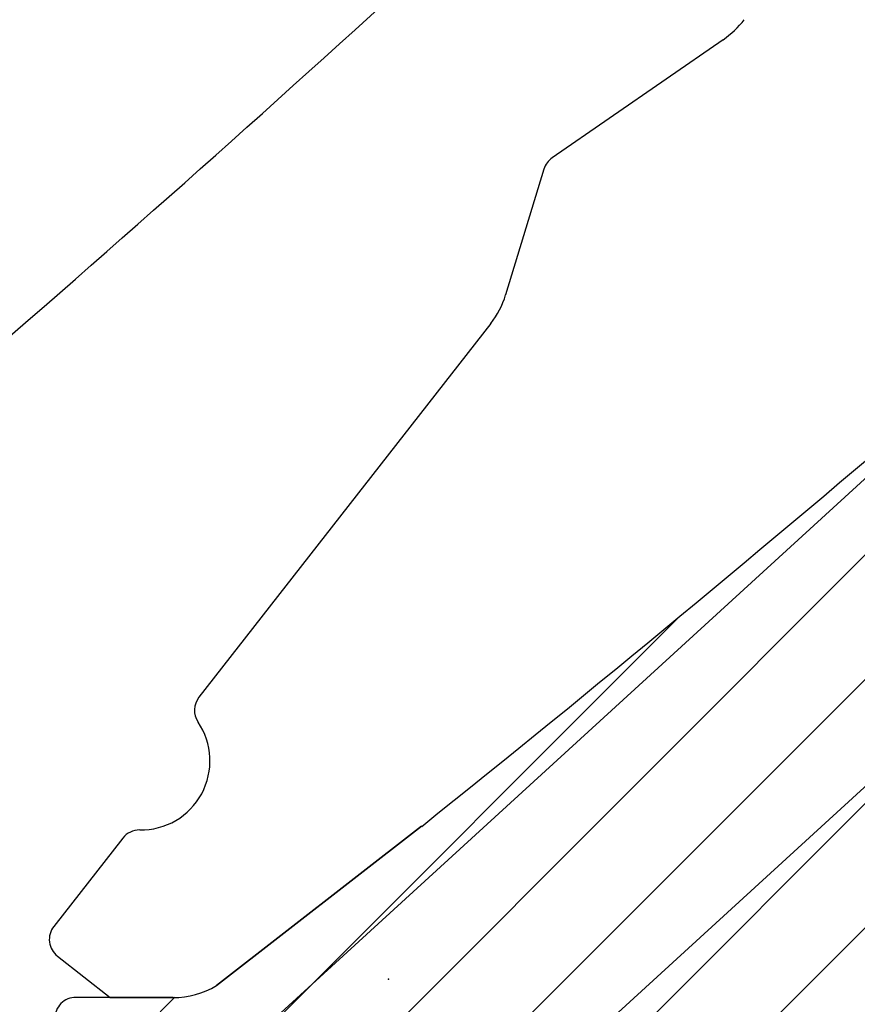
# Model space of a CAD drawing. Header units: inches. Extents: x 0.1 to 87.3, y 0.1 to 33.9.
# Tile 94 of 174: x 37 to 38.2, y 20.8 to 22.2. Entities that reach past the tile are written whole.
import ezdxf

# ---------------------------------------------------------------- set-up
doc = ezdxf.new("R2010")
doc.units = ezdxf.units.IN
doc.header["$MEASUREMENT"] = 0
doc.header["$PDSIZE"] = -1
doc.layers.add('DIMENSIONS', color=171, linetype='Continuous')
doc.styles.add('SLDTEXTSTYLE0', font='TXT', dxfattribs={"width": 0.75})
doc.dimstyles.new('SLDDIMSTYLE6', dxfattribs={"dimtxt": 0.125, "dimasz": 0.13, "dimexe": 0, "dimexo": 0.0625, "dimgap": 0.03125, "dimtad": 0, "dimtih": 1, "dimtoh": 1, "dimdec": 4, "dimrnd": 1e-09, "dimzin": 12, "dimdsep": 46, "dimtxsty": 'SLDTEXTSTYLE0', "dimsah": 1, "dimcen": 0.09, "dimadec": 0, "dimazin": 3, "dimtfac": 1, "dimtdec": 4, "dimtofl": 0, "dimtmove": 0, "dimatfit": 3, "dimfxl": 1, "dimfrac": 2, "dimtolj": 1, "dimtzin": 12, "dimarcsym": 0})
doc.dimstyles.new('SLDDIMSTYLE7', dxfattribs={"dimtxt": 0.125, "dimasz": 0.13, "dimexe": 0, "dimexo": 0.0625, "dimgap": 0.03125, "dimtad": 0, "dimtih": 1, "dimtoh": 1, "dimdec": 1, "dimrnd": 1e-09, "dimzin": 12, "dimdsep": 46, "dimtxsty": 'SLDTEXTSTYLE0', "dimsah": 1, "dimcen": 0.09, "dimadec": 0, "dimazin": 3, "dimtfac": 1, "dimtdec": 1, "dimtofl": 0, "dimtmove": 0, "dimatfit": 3, "dimfxl": 1, "dimfrac": 2, "dimtolj": 1, "dimtzin": 12, "dimarcsym": 0})

# ---------------------------------------------------------------- blocks, each defined once
blk = doc.blocks.new('SW_HATCH_4')
at = {"color": 0, "linetype": 'Continuous', "lineweight": 18}
for p, q in [((0.5843, -1.0067), (-1.7882, -3.3792)), ((0.6665, -1.1013), (-1.7047, -3.4725)), ((0.7485, -1.1961), (-1.7437, -3.6883)), ((0.2536, -1.8677), (-1.6488, -3.7701)), ((-0.8991, -2.3133), (-1.7882, -3.2024)), ((-1.6174, -2.8548), (-1.7882, -3.0257))]:
    blk.add_line(p, q, dxfattribs=at)
blk = doc.blocks.new('_D_10')
at = {"layer": 'DIMENSIONS'}
for p, q in [((2.8197, 20.8042), (2.8197, 14.5427)), ((48.3846, 20.3884), (48.3846, 14.5427)), ((2.8197, 14.6677), (27.4208, 14.6677)), ((48.3846, 14.6677), (27.7909, 14.6677))]:
    blk.add_line(p, q, dxfattribs=at)
for centre, start, end in [((27.6426, 14.655), 153.4349, 206.5651), ((27.569, 14.655), 333.4349, 26.5651)]:
    blk.add_arc(centre, 0.2219, start, end, dxfattribs=at)
for points in [[(2.8197, 14.6677), (2.9497, 14.6477), (2.9497, 14.6877)], [(48.3846, 14.6677), (48.2546, 14.6877), (48.2546, 14.6477)]]:
    blk.add_solid(points, dxfattribs=at)
at = {"layer": 'DIMENSIONS', "insert": (27.4442, 14.7169), "char_height": 0.125, "attachment_point": 1, "style": 'SLDTEXTSTYLE0'}
blk.add_mtext('45.6', dxfattribs=at)
blk = doc.blocks.new('_D_14')
at = {"layer": 'DIMENSIONS'}
for p, q in [((38.9093, 22.1865), (36.8011, 20.2599)), ((39.1276, 21.9476), (37.0194, 20.021)), ((36.7265, 20.5268), (36.4765, 20.5268)), ((36.8934, 20.3442), (36.7265, 20.5268)), ((37.1117, 20.1053), (36.8934, 20.3442))]:
    blk.add_line(p, q, dxfattribs=at)
for centre, start, end in [((36.2359, 20.5141), 153.4349, 206.5651), ((36.2547, 20.5141), 333.4349, 26.5651)]:
    blk.add_arc(centre, 0.2219, start, end, dxfattribs=at)
for points in [[(36.8934, 20.3442), (36.9663, 20.2347), (36.9958, 20.2617)], [(37.1117, 20.1053), (37.0387, 20.2148), (37.0092, 20.1878)]]:
    blk.add_solid(points, dxfattribs=at)
at = {"layer": 'DIMENSIONS', "insert": (36.0375, 20.576), "char_height": 0.125, "attachment_point": 1, "style": 'SLDTEXTSTYLE0'}
blk.add_mtext('.3236', dxfattribs=at)

msp = doc.modelspace()

# ---------------------------------------------------------------- linework, layer by layer
at = {"color": 7, "linetype": 'Continuous'}
for p, q in [((37.98611, 22.1521), (37.74269, 21.98389)), ((37.73105, 21.96795), (37.67649, 21.78893)), ((37.65542, 21.74841), (37.23979, 21.21642)), ((37.26466, 20.80598), (37.5569, 21.03268)), ((37.1314, 21.01599), (37.0331, 20.89016)), ((37.03827, 20.84805), (37.11356, 20.78923)), ((37.11356, 20.78923), (37.203, 20.78906))]:
    msp.add_line(p, q, dxfattribs=at)
at = {"color": 7, "linetype": 'Continuous', "lineweight": 25}
for p, q in [((37.98611, 22.1521), (37.74269, 21.98389)), ((37.73105, 21.96795), (37.67649, 21.78893)), ((37.65542, 21.74841), (37.23979, 21.21642)), ((37.5569, 21.03268), (37.26466, 20.80598)), ((37.1314, 21.01599), (37.0331, 20.89016)), ((37.03827, 20.84805), (37.11356, 20.78923)), ((37.203, 20.78906), (37.06463, 20.78932))]:
    msp.add_line(p, q, dxfattribs=at)
at = {"color": 7, "linetype": 'Continuous'}
for centre, radius, start, end in [((18.92992, 42.56389), 27.55906, 308.622484, 312.564485), ((20.35492, 42.56389), 27.55906, 308.622484, 312.564485), ((37.90796, 22.2652), 0.13748, 304.64598, 322), ((37.75975, 21.95921), 0.03, 124.64598, 163.05179), ((37.55692, 21.82536), 0.125, 321.99999, 343.05179), ((37.26343, 21.19795), 0.03, 141.99999, 214.11214), ((37.1571, 21.12593), 0.09843, 269.08395, 34.11214), ((37.15505, 20.99752), 0.03, 89.08395, 141.99999), ((37.05674, 20.87169), 0.03, 141.99999, 232), ((37.20322, 20.90906), 0.12, 269.89128, 300.79434)]:
    msp.add_arc(centre, radius, start, end, dxfattribs=at)
at = {"color": 7, "linetype": 'Continuous', "lineweight": 25}
for centre, radius, start, end in [((18.92992, 42.56389), 27.55906, 308.622484, 312.564485), ((20.35492, 42.56389), 27.55906, 308.622484, 312.564485), ((37.90796, 22.2652), 0.13748, 304.64598, 322), ((37.75975, 21.95921), 0.03, 124.64598, 163.05179), ((37.55692, 21.82536), 0.125, 321.99999, 343.05179), ((37.26343, 21.19795), 0.03, 141.99999, 214.11214), ((37.1571, 21.12593), 0.09843, 269.08395, 34.11214), ((37.15505, 20.99752), 0.03, 89.08395, 141.99999), ((37.05674, 20.87169), 0.03, 141.99999, 232), ((37.20322, 20.90906), 0.12, 269.89128, 300.79434), ((37.06457, 20.75932), 0.03, 89.89128, 180)]:
    msp.add_arc(centre, radius, start, end, dxfattribs=at)
at = {"color": 7, "linetype": 'Continuous'}
msp.add_point((37.50957, 20.81535), dxfattribs=at)

# ---------------------------------------------------------------- block references
at = {"color": 5, "linetype": 'Continuous', "lineweight": 18, "true_color": 0x0000ff}
msp.add_blockref('SW_HATCH_4', (38.82279, 23.64422), dxfattribs=at)

# ---------------------------------------------------------------- dimensions: what is measured, and where the dimension line sits
at = {"layer": 'DIMENSIONS'}
for base, p1, p2, angle, dimstyle, picture, middle in [((37.11166, 20.10533), (38.94622, 22.22022), (39.16451, 21.98135), 312.42298, 'SLDDIMSTYLE6', '_D_14', (36.72652, 20.52677)), ((2.81968, 14.66772), (48.38457, 20.43835), (2.81968, 20.85419), 0, 'SLDDIMSTYLE7', '_D_10', (27.60583, 14.66772))]:
    dim = msp.add_linear_dim(base=base, p1=p1, p2=p2, angle=angle, text='(<>)', dimstyle=dimstyle, dxfattribs=at)
    dim.commit()
    dim.dimension.update_dxf_attribs({"geometry": picture, "text_midpoint": middle, "dimtype": 160})

doc.saveas('drawing.dxf')
